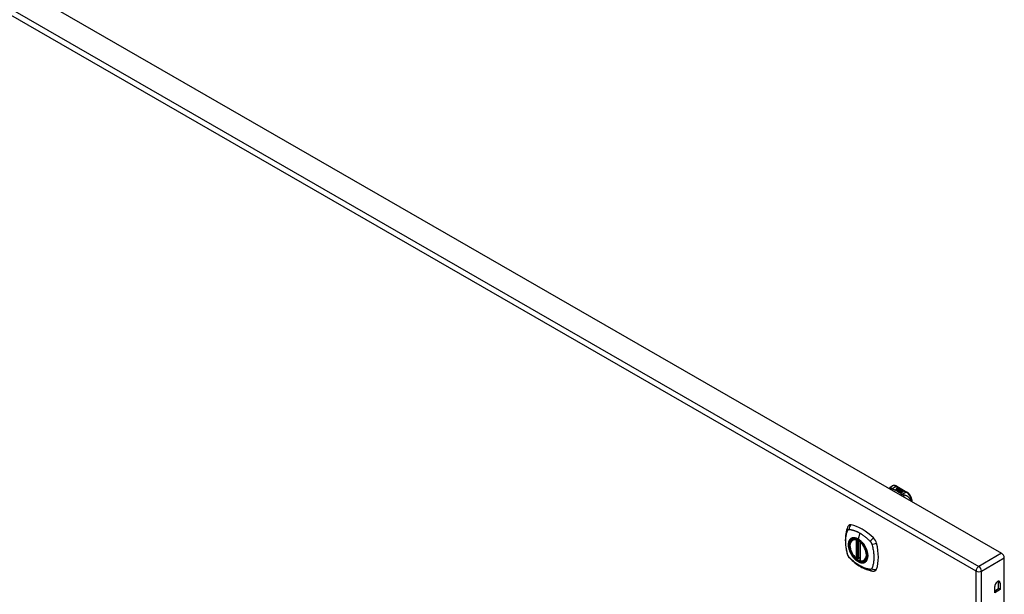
# Model space of a CAD drawing. Header units: inches. Extents: x 20 to 683, y 61 to 320.
# Tile 203 of 205: x 658 to 683, y 255 to 270. Entities that reach past the tile are written whole.
import ezdxf

# ---------------------------------------------------------------- set-up
doc = ezdxf.new("R2010")
doc.units = ezdxf.units.IN
doc.header["$MEASUREMENT"] = 0
doc.layers.add('Visible Edges(ANSI)', color=7, linetype='Continuous', lineweight=25)
doc.layers.add('Visible Tangent Edges(ANSI)', color=7, linetype='Continuous', lineweight=25)

msp = doc.modelspace()

# ---------------------------------------------------------------- linework, layer by layer
at = {"layer": 'Visible Edges(ANSI)'}
for p, q in [((632.486, 285.157), (683.118, 255.999)), ((680.246, 257.72), (680.286, 257.743)), ((680.377, 257.646), (680.415, 257.668)), ((680.391, 257.638), (680.377, 257.646)), ((680.415, 257.666), (680.379, 257.646)), ((680.43, 257.66), (680.391, 257.638)), ((680.393, 257.637), (680.432, 257.659)), ((680.407, 257.629), (680.393, 257.637)), ((680.432, 257.658), (680.395, 257.636)), ((680.404, 257.735), (680.668, 257.583)), ((680.405, 257.687), (680.424, 257.694)), ((680.424, 257.693), (680.405, 257.685)), ((680.45, 257.654), (680.407, 257.629)), ((680.408, 257.68), (680.408, 257.679)), ((680.409, 257.628), (680.456, 257.655)), ((680.441, 257.61), (680.409, 257.628)), ((680.431, 257.691), (680.411, 257.683)), ((680.454, 257.652), (680.411, 257.627)), ((680.415, 257.668), (680.415, 257.666)), ((680.417, 257.677), (680.417, 257.676)), ((680.417, 257.676), (680.417, 257.674)), ((680.424, 257.694), (680.431, 257.691)), ((680.424, 257.694), (680.424, 257.693)), ((680.429, 257.69), (680.424, 257.693)), ((680.424, 257.671), (680.424, 257.669)), ((680.427, 257.665), (680.424, 257.664)), ((680.424, 257.664), (680.43, 257.66)), ((680.424, 257.664), (680.424, 257.662)), ((680.428, 257.659), (680.424, 257.662)), ((680.462, 257.642), (680.424, 257.62)), ((680.424, 257.62), (680.464, 257.624)), ((680.424, 257.62), (680.424, 257.62)), ((680.464, 257.622), (680.426, 257.619)), ((680.446, 257.682), (680.427, 257.674)), ((680.427, 257.663), (680.432, 257.666)), ((680.432, 257.66), (680.427, 257.663)), ((680.428, 257.68), (680.44, 257.685)), ((680.44, 257.684), (680.428, 257.679)), ((680.428, 257.68), (680.428, 257.679)), ((680.432, 257.664), (680.428, 257.663)), ((680.432, 257.666), (680.43, 257.667)), ((680.462, 257.673), (680.432, 257.66)), ((680.432, 257.666), (680.432, 257.664)), ((680.432, 257.659), (680.442, 257.653)), ((680.432, 257.659), (680.432, 257.658)), ((680.442, 257.652), (680.432, 257.658)), ((680.435, 257.659), (680.459, 257.659)), ((680.443, 257.654), (680.435, 257.659)), ((680.459, 257.658), (680.438, 257.657)), ((680.44, 257.685), (680.446, 257.682)), ((680.44, 257.685), (680.44, 257.684)), ((680.445, 257.681), (680.44, 257.684)), ((680.46, 257.613), (680.441, 257.61)), ((680.442, 257.653), (680.45, 257.654)), ((680.442, 257.653), (680.442, 257.652)), ((680.447, 257.652), (680.442, 257.652)), ((680.458, 257.656), (680.443, 257.654)), ((680.444, 257.671), (680.456, 257.676)), ((680.456, 257.675), (680.444, 257.669)), ((680.456, 257.655), (680.451, 257.648)), ((680.451, 257.648), (680.462, 257.642)), ((680.451, 257.648), (680.451, 257.646)), ((680.46, 257.641), (680.451, 257.646)), ((680.454, 257.648), (680.458, 257.655)), ((680.458, 257.654), (680.454, 257.648)), ((680.461, 257.644), (680.454, 257.648)), ((680.456, 257.676), (680.462, 257.673)), ((680.456, 257.676), (680.456, 257.675)), ((680.461, 257.672), (680.456, 257.675)), ((680.456, 257.601), (680.46, 257.613)), ((680.46, 257.612), (680.456, 257.601)), ((680.519, 257.565), (680.456, 257.601)), ((680.458, 257.655), (680.458, 257.656)), ((680.458, 257.655), (680.458, 257.654)), ((680.459, 257.659), (680.466, 257.671)), ((680.466, 257.669), (680.459, 257.658)), ((680.459, 257.659), (680.459, 257.658)), ((680.46, 257.613), (680.46, 257.612)), ((680.467, 257.655), (680.461, 257.644)), ((680.464, 257.624), (680.469, 257.637)), ((680.469, 257.636), (680.464, 257.622)), ((680.464, 257.624), (680.464, 257.622)), ((680.466, 257.671), (680.473, 257.666)), ((680.466, 257.671), (680.466, 257.669)), ((680.472, 257.665), (680.466, 257.669)), ((680.492, 257.656), (680.467, 257.655)), ((680.473, 257.666), (680.468, 257.659)), ((680.468, 257.659), (680.469, 257.658)), ((680.468, 257.659), (680.468, 257.657)), ((680.469, 257.657), (680.468, 257.657)), ((680.469, 257.658), (680.484, 257.66)), ((680.484, 257.658), (680.469, 257.657)), ((680.469, 257.658), (680.469, 257.657)), ((680.469, 257.637), (680.469, 257.636)), ((680.481, 257.617), (680.473, 257.592)), ((680.473, 257.592), (680.487, 257.6)), ((680.473, 257.592), (680.473, 257.592)), ((680.487, 257.599), (680.474, 257.591)), ((680.477, 257.64), (680.477, 257.639)), ((680.48, 257.649), (680.48, 257.648)), ((680.48, 257.649), (680.497, 257.639)), ((680.497, 257.638), (680.48, 257.648)), ((680.493, 257.637), (680.481, 257.644)), ((680.503, 257.619), (680.481, 257.617)), ((680.484, 257.66), (680.492, 257.656)), ((680.484, 257.66), (680.484, 257.658)), ((680.489, 257.655), (680.484, 257.658)), ((680.487, 257.631), (680.485, 257.626)), ((680.485, 257.626), (680.52, 257.63)), ((680.518, 257.628), (680.485, 257.625)), ((680.485, 257.626), (680.485, 257.625)), ((680.487, 257.6), (680.534, 257.574)), ((680.487, 257.6), (680.487, 257.599)), ((680.533, 257.573), (680.487, 257.599)), ((680.489, 257.651), (680.493, 257.653)), ((680.489, 257.602), (680.505, 257.61)), ((680.536, 257.575), (680.489, 257.602)), ((680.493, 257.652), (680.491, 257.65)), ((680.505, 257.609), (680.491, 257.601)), ((680.493, 257.653), (680.493, 257.652)), ((680.493, 257.637), (680.493, 257.636)), ((680.497, 257.639), (680.497, 257.638)), ((680.499, 257.616), (680.503, 257.619)), ((680.52, 257.619), (680.499, 257.616)), ((680.501, 257.643), (680.501, 257.641)), ((680.503, 257.617), (680.502, 257.616)), ((680.503, 257.619), (680.503, 257.617)), ((680.505, 257.61), (680.551, 257.584)), ((680.505, 257.61), (680.505, 257.609)), ((680.55, 257.583), (680.505, 257.609)), ((680.507, 257.612), (680.52, 257.619)), ((680.553, 257.585), (680.507, 257.612)), ((680.52, 257.618), (680.508, 257.611)), ((680.52, 257.63), (680.514, 257.625)), ((680.514, 257.625), (680.557, 257.626)), ((680.514, 257.625), (680.514, 257.624)), ((680.547, 257.624), (680.514, 257.624)), ((680.534, 257.574), (680.519, 257.565)), ((680.52, 257.619), (680.52, 257.618)), ((680.557, 257.626), (680.523, 257.62)), ((680.523, 257.62), (680.568, 257.593)), ((680.523, 257.62), (680.523, 257.618)), ((680.567, 257.593), (680.523, 257.618)), ((680.551, 257.584), (680.536, 257.575)), ((680.568, 257.593), (680.553, 257.585)), ((680.799, 257.335), (680.799, 257.356)), ((679.258, 256.354), (679.268, 256.36)), ((679.452, 256.293), (679.452, 255.814)), ((679.383, 255.87), (679.369, 255.862)), ((679.398, 255.867), (679.396, 255.869)), ((679.452, 255.89), (679.411, 255.867)), ((679.57, 255.811), (679.58, 255.817)), ((683.188, 225.954), (683.188, 255.878)), ((683.035, 255.086), (683.035, 255.253)), ((683.083, 255.225), (683.083, 255.059)), ((682.94, 254.976), (682.94, 255.142)), ((682.94, 255.031), (683.035, 255.086)), ((683.083, 255.059), (682.94, 254.976)), ((683.083, 255.059), (683.035, 255.086))]:
    msp.add_line(p, q, dxfattribs=at)
at = {"layer": 'Visible Edges(ANSI)', "flags": 128}
for points in [[(680.404, 257.735), (680.39, 257.743), (680.375, 257.749), (680.361, 257.753), (680.345, 257.755), (680.33, 257.756), (680.315, 257.754), (680.3, 257.75), (680.286, 257.743)], [(680.204, 257.677), (680.212, 257.69), (680.222, 257.701), (680.233, 257.712), (680.246, 257.72)], [(680.799, 257.356), (680.799, 257.372), (680.797, 257.389), (680.794, 257.405), (680.789, 257.422), (680.784, 257.438), (680.777, 257.454), (680.77, 257.47), (680.761, 257.486), (680.752, 257.501), (680.742, 257.515), (680.731, 257.529), (680.72, 257.542), (680.708, 257.554), (680.695, 257.565), (680.682, 257.575), (680.668, 257.583)], [(679.124, 256.663), (679.116, 256.642), (679.109, 256.622), (679.104, 256.603), (679.099, 256.585), (679.095, 256.566), (679.091, 256.546), (679.084, 256.506), (679.078, 256.466), (679.074, 256.424), (679.072, 256.382), (679.071, 256.339), (679.072, 256.295), (679.074, 256.251), (679.078, 256.207), (679.083, 256.162), (679.09, 256.116), (679.098, 256.071), (679.108, 256.025), (679.114, 256.002), (679.117, 255.99), (679.12, 255.976)], [(679.162, 256.719), (679.149, 256.706), (679.138, 256.691), (679.13, 256.677), (679.124, 256.663)], [(679.356, 255.863), (679.342, 255.876), (679.328, 255.889), (679.315, 255.903), (679.302, 255.918), (679.29, 255.934), (679.278, 255.95), (679.266, 255.967), (679.256, 255.985), (679.246, 256.002), (679.236, 256.021), (679.228, 256.039), (679.22, 256.057), (679.213, 256.076), (679.207, 256.095), (679.201, 256.113), (679.197, 256.132), (679.194, 256.15), (679.191, 256.168), (679.19, 256.186), (679.189, 256.203), (679.189, 256.22), (679.191, 256.236), (679.193, 256.252), (679.196, 256.267), (679.201, 256.281), (679.206, 256.294), (679.212, 256.307), (679.219, 256.318), (679.228, 256.329), (679.237, 256.338), (679.247, 256.347), (679.258, 256.354)], [(679.512, 256.272), (679.53, 256.25), (679.547, 256.227), (679.564, 256.203), (679.579, 256.178), (679.593, 256.152), (679.606, 256.126), (679.617, 256.099), (679.627, 256.072)], [(679.12, 255.976), (679.125, 255.963), (679.13, 255.95), (679.136, 255.937), (679.142, 255.925), (679.15, 255.913), (679.158, 255.902), (679.166, 255.891), (679.176, 255.88)], [(679.176, 255.88), (679.186, 255.87), (679.195, 255.861), (679.213, 255.844), (679.247, 255.814), (679.282, 255.784), (679.318, 255.755), (679.354, 255.728), (679.391, 255.703), (679.428, 255.679), (679.465, 255.656), (679.503, 255.636), (679.54, 255.617), (679.578, 255.599), (679.616, 255.584), (679.655, 255.57), (679.693, 255.559), (679.731, 255.549), (679.75, 255.545), (679.76, 255.543), (679.772, 255.541)], [(679.396, 255.869), (679.394, 255.871), (679.39, 255.871), (679.386, 255.871), (679.383, 255.87)], [(679.57, 255.811), (679.558, 255.805), (679.545, 255.801), (679.532, 255.798), (679.519, 255.796), (679.505, 255.796), (679.49, 255.797), (679.475, 255.799), (679.461, 255.803)], [(679.772, 255.541), (679.787, 255.539), (679.803, 255.539), (679.821, 255.541), (679.839, 255.546)]]:
    msp.add_lwpolyline(points, dxfattribs=at)
at = {"layer": 'Visible Edges(ANSI)'}
for centre, start, end in [((679.464, 256.293), 137.2248, 180), ((679.363, 255.872), 229.4263, 299.936), ((679.405, 255.877), 232.2158, 299.936), ((679.464, 255.814), 180, 253.542)]:
    msp.add_arc(centre, 0.0118, start, end, dxfattribs=at)
for centre, major_axis, ratio, start_param, end_param in [((680.405, 257.681), (-0.007, 0), 0.575862, 5.820233, 7.062977), ((680.405, 257.679), (-0.007, 0), 0.575862, 5.820233, 6.078955), ((680.416, 257.678), (0.0192, 0), 0.575862, 2.164208, 2.67864), ((680.416, 257.676), (-0.0192, 0), 0.575862, 5.305801, 5.820233), ((680.412, 257.685), (-0.0164, 0), 0.575862, 0.779792, 1.90155), ((680.412, 257.68), (-0.004, 0), 0.575862, 5.90879, 7.175095), ((680.412, 257.679), (-0.004, 0), 0.575862, 0, 0.89191), ((680.416, 257.679), (-0.0082, 0), 0.575862, 5.323118, 5.90879), ((680.415, 257.682), (0.0084, 0), 0.575862, 4.033503, 4.932446), ((680.415, 257.681), (-0.0084, 0), 0.575862, 0.89191, 1.767313), ((680.42, 257.672), (-0.00676, 0), 0.575862, 5.794367, 7.059467), ((680.431, 257.669), (0.0192, 0), 0.575862, 2.419321, 2.652775), ((680.431, 257.667), (-0.0192, 0), 0.575862, 5.560914, 5.794367), ((680.42, 257.67), (-0.00676, 0), 0.575862, 5.794367, 6.071487), ((680.427, 257.676), (-0.016, 0), 0.575862, 0.776281, 1.787416), ((680.426, 257.674), (0.016, 0), 0.575862, 3.905964, 4.740051), ((680.426, 257.673), (-0.016, 0), 0.575862, 0.764371, 1.402544), ((680.41, 257.695), (0.031, 0), 0.575862, 4.949028, 5.337665), ((680.41, 257.693), (-0.031, 0), 0.575862, 1.80809, 2.196072), ((680.432, 257.67), (-0.0082, 0), 0.575862, 5.323254, 5.908937), ((680.428, 257.671), (-0.004, 0), 0.575862, 5.908937, 7.173827), ((680.428, 257.669), (-0.004, 0), 0.575862, 0, 0.890642), ((680.431, 257.673), (0.0084, 0), 0.575862, 4.032234, 4.932287), ((680.431, 257.671), (-0.0084, 0), 0.575862, 0.890642, 1.484281), ((680.431, 257.671), (-0.0084, 0), 0.575862, 1.514337, 1.790695), ((680.426, 257.686), (0.031, 0), 0.575862, 4.932287, 5.323254), ((680.426, 257.684), (-0.031, 0), 0.575862, 1.790695, 2.181662), ((680.479, 257.641), (-0.0101, 0), 0.575862, 5.913952, 6.982716), ((680.487, 257.639), (-0.0188, 0), 0.575862, 5.081623, 5.913952), ((680.487, 257.638), (-0.0188, 0), 0.575862, 5.081623, 5.913952), ((680.479, 257.639), (-0.0101, 0), 0.575862, 5.913952, 6.142632), ((680.487, 257.644), (0.022, 0), 0.575862, 3.701478, 4.680599), ((680.487, 257.642), (-0.022, 0), 0.575862, 0.559885, 1.507168), ((680.487, 257.644), (-0.0199, 0), 0.575862, 0.617996, 1.556283), ((680.483, 257.64), (-0.00637, 0), 0.575862, 4.999578, 6.390788), ((680.484, 257.641), (-0.0073, 0), 0.575862, 0.107602, 1.123637), ((680.483, 257.639), (-0.00637, 0), 0.575862, 0, 0.107602), ((680.484, 257.639), (-0.0073, 0), 0.575862, 0.107602, 1.123637), ((680.486, 257.643), (0.0112, 0), 0.575862, 4.26523, 5.375571), ((680.486, 257.641), (0.0112, 0), 0.575862, 4.26523, 5.375571), ((680.488, 257.648), (-0.0265, 0), 0.575862, 1.556283, 2.296236), ((680.481, 257.64), (0.0205, 0), 0.575862, 0.343453, 1.17916), ((680.474, 257.633), (0.0405, 0), 0.575862, 0.638101, 1.087938), ((680.474, 257.631), (-0.0405, 0), 0.575862, 3.779694, 4.229531), ((680.494, 257.643), (0.0064, 0), 0.575862, 5.210263, 6.626638), ((680.494, 257.641), (0.0064, 0), 0.575862, 5.210263, 6.283185), ((680.496, 257.642), (0.0132, 0), 0.575862, 5.437829, 6.921287), ((680.496, 257.64), (0.0132, 0), 0.575862, 0.108138, 0.638101), ((679.261, 256.573), (-0.088, 0.154), 0.578093, 5.827357, 6.408431), ((679.511, 255.576), (-0.639, 1.109), 0.578093, 5.172085, 5.827357), ((679.407, 256.079), (0.157, -0.273), 0.578093, 2.362013, 7.062765), ((679.762, 256.284), (0.088, -0.154), 0.578093, 1.114968, 2.030492), ((679.024, 256.419), (-0.639, 1.109), 0.578093, 3.601288, 4.256561), ((683.118, 255.919), (-0.0494, 0.0858), 0.578093, 3.928925, 5.499721), ((679.762, 255.704), (0.088, -0.154), 0.578093, 6.157956, 6.742881), ((683.011, 255.184), (0.0507, 0.088), 0.578093, 5.495853, 8.637446), ((682.963, 255.211), (0.0507, 0.088), 0.578093, 5.495853, 5.790705)]:
    msp.add_ellipse(centre, major_axis=major_axis, ratio=ratio, start_param=start_param, end_param=end_param, dxfattribs=at)
msp.add_ellipse((679.403, 256.077), major_axis=(-0.16, 0.277), ratio=0.578093, dxfattribs=at)
at = {"layer": 'Visible Tangent Edges(ANSI)'}
for p, q in [((631.895, 284.817), (682.528, 255.659)), ((682.458, 255.538), (631.825, 284.695)), ((680.277, 257.672), (680.384, 257.734)), ((680.384, 257.734), (680.649, 257.581)), ((680.399, 257.683), (680.399, 257.681)), ((680.405, 257.687), (680.405, 257.685)), ((680.41, 257.678), (680.41, 257.677)), ((680.414, 257.674), (680.414, 257.672)), ((680.426, 257.669), (680.426, 257.668)), ((680.433, 257.668), (680.433, 257.667)), ((680.444, 257.671), (680.444, 257.669)), ((680.469, 257.643), (680.469, 257.642)), ((680.477, 257.64), (680.477, 257.638)), ((680.481, 257.637), (680.481, 257.635)), ((680.507, 257.647), (680.507, 257.645)), ((680.649, 257.581), (680.541, 257.519)), ((679.446, 256.524), (679.402, 256.368)), ((679.355, 256.346), (679.355, 255.867)), ((679.372, 256.346), (679.379, 256.35)), ((679.372, 255.867), (679.372, 256.346)), ((679.383, 256.348), (679.383, 255.874)), ((679.398, 255.875), (679.398, 256.341)), ((679.414, 255.872), (679.414, 256.332)), ((679.456, 255.81), (679.456, 256.288)), ((683.118, 255.999), (682.528, 255.659)), ((679.383, 255.874), (679.372, 255.867)), ((679.452, 255.894), (679.414, 255.872)), ((682.598, 255.538), (683.188, 255.878)), ((682.458, 225.518), (682.458, 255.538)), ((682.598, 225.518), (682.598, 255.538)), ((683.083, 255.225), (683.035, 255.253))]:
    msp.add_line(p, q, dxfattribs=at)
at = {"layer": 'Visible Tangent Edges(ANSI)', "flags": 128}
for points in [[(680.262, 257.69), (680.26, 257.69), (680.258, 257.69), (680.255, 257.69), (680.253, 257.689), (680.251, 257.689), (680.249, 257.689), (680.247, 257.688), (680.245, 257.688), (680.243, 257.687), (680.241, 257.687), (680.238, 257.686), (680.236, 257.685), (680.234, 257.685), (680.232, 257.684), (680.23, 257.683), (680.228, 257.682), (680.226, 257.681), (680.224, 257.68), (680.222, 257.679), (680.221, 257.677), (680.219, 257.676), (680.217, 257.675), (680.215, 257.674), (680.214, 257.672)], [(680.262, 257.69), (680.261, 257.692), (680.261, 257.695), (680.261, 257.697), (680.26, 257.699), (680.26, 257.701), (680.26, 257.703), (680.259, 257.705), (680.259, 257.707), (680.259, 257.709), (680.258, 257.711), (680.258, 257.712), (680.257, 257.714), (680.257, 257.715), (680.256, 257.717), (680.255, 257.718), (680.254, 257.719), (680.254, 257.72), (680.253, 257.72), (680.252, 257.721), (680.251, 257.721), (680.25, 257.721), (680.248, 257.721), (680.247, 257.721), (680.246, 257.72)], [(680.277, 257.672), (680.275, 257.671), (680.274, 257.671), (680.273, 257.67), (680.271, 257.67), (680.27, 257.669), (680.269, 257.669), (680.268, 257.668), (680.266, 257.667), (680.265, 257.667), (680.264, 257.666), (680.262, 257.665), (680.261, 257.665), (680.26, 257.664), (680.258, 257.663), (680.257, 257.662), (680.256, 257.661), (680.255, 257.661), (680.253, 257.66), (680.252, 257.659), (680.251, 257.658), (680.249, 257.657), (680.248, 257.656), (680.247, 257.655), (680.246, 257.654)], [(680.277, 257.672), (680.275, 257.673), (680.274, 257.673), (680.273, 257.674), (680.272, 257.675), (680.271, 257.676), (680.27, 257.677), (680.269, 257.678), (680.269, 257.679), (680.268, 257.68), (680.267, 257.68), (680.266, 257.681), (680.265, 257.682), (680.265, 257.683), (680.264, 257.684), (680.264, 257.684), (680.264, 257.685), (680.263, 257.686), (680.263, 257.686), (680.263, 257.687), (680.262, 257.687), (680.262, 257.688), (680.262, 257.689), (680.262, 257.689), (680.262, 257.69)], [(680.287, 257.665), (680.286, 257.664), (680.285, 257.664), (680.284, 257.663), (680.284, 257.662), (680.283, 257.661), (680.282, 257.661), (680.281, 257.66), (680.28, 257.659), (680.279, 257.658), (680.279, 257.657), (680.278, 257.656), (680.277, 257.655), (680.276, 257.654), (680.275, 257.653), (680.274, 257.652), (680.274, 257.651), (680.273, 257.65), (680.272, 257.649), (680.271, 257.648), (680.27, 257.646), (680.269, 257.645), (680.269, 257.644), (680.268, 257.643), (680.267, 257.641)], [(680.287, 257.665), (680.286, 257.665), (680.286, 257.666), (680.285, 257.666), (680.285, 257.666), (680.284, 257.666), (680.284, 257.666), (680.284, 257.667), (680.283, 257.667), (680.283, 257.667), (680.282, 257.667), (680.282, 257.668), (680.281, 257.668), (680.281, 257.668), (680.28, 257.668), (680.28, 257.669), (680.28, 257.669), (680.279, 257.669), (680.279, 257.67), (680.278, 257.67), (680.278, 257.67), (680.278, 257.671), (680.277, 257.671), (680.277, 257.671), (680.277, 257.672)], [(680.53, 257.525), (680.522, 257.532), (680.514, 257.539), (680.505, 257.546), (680.497, 257.553), (680.488, 257.559), (680.479, 257.566), (680.47, 257.572), (680.461, 257.578), (680.451, 257.585), (680.441, 257.591), (680.431, 257.597), (680.421, 257.603), (680.411, 257.608), (680.4, 257.614), (680.39, 257.62), (680.379, 257.625), (680.368, 257.631), (680.357, 257.636), (680.346, 257.641), (680.334, 257.646), (680.323, 257.651), (680.311, 257.656), (680.299, 257.66), (680.287, 257.665)], [(680.53, 257.525), (680.529, 257.525), (680.527, 257.524), (680.526, 257.524), (680.525, 257.523), (680.524, 257.523), (680.523, 257.522), (680.521, 257.521), (680.52, 257.521), (680.519, 257.52), (680.518, 257.519), (680.516, 257.519), (680.515, 257.518), (680.514, 257.517), (680.513, 257.516), (680.512, 257.515), (680.51, 257.515), (680.509, 257.514), (680.508, 257.513), (680.507, 257.512), (680.505, 257.511), (680.504, 257.51), (680.503, 257.509), (680.502, 257.508), (680.5, 257.507)], [(680.541, 257.519), (680.54, 257.519), (680.54, 257.518), (680.539, 257.517), (680.538, 257.516), (680.537, 257.515), (680.536, 257.515), (680.536, 257.514), (680.535, 257.513), (680.534, 257.512), (680.533, 257.511), (680.533, 257.51), (680.532, 257.509), (680.531, 257.508), (680.53, 257.507), (680.529, 257.505), (680.529, 257.504), (680.528, 257.503), (680.527, 257.502), (680.526, 257.501), (680.525, 257.5), (680.524, 257.498), (680.524, 257.497), (680.523, 257.496), (680.522, 257.494)], [(680.541, 257.519), (680.54, 257.52), (680.54, 257.52), (680.539, 257.52), (680.539, 257.52), (680.538, 257.52), (680.538, 257.521), (680.537, 257.521), (680.537, 257.521), (680.536, 257.521), (680.536, 257.522), (680.535, 257.522), (680.535, 257.522), (680.534, 257.522), (680.534, 257.523), (680.533, 257.523), (680.533, 257.523), (680.532, 257.523), (680.532, 257.524), (680.532, 257.524), (680.531, 257.524), (680.531, 257.524), (680.53, 257.525), (680.53, 257.525), (680.53, 257.525)], [(680.578, 257.508), (680.576, 257.508), (680.575, 257.508), (680.574, 257.509), (680.572, 257.509), (680.571, 257.509), (680.57, 257.51), (680.568, 257.51), (680.567, 257.51), (680.565, 257.511), (680.564, 257.511), (680.562, 257.511), (680.561, 257.512), (680.559, 257.513), (680.557, 257.513), (680.556, 257.514), (680.554, 257.514), (680.552, 257.515), (680.551, 257.515), (680.549, 257.516), (680.547, 257.517), (680.546, 257.517), (680.544, 257.518), (680.543, 257.519), (680.541, 257.519)], [(680.763, 257.355), (680.76, 257.37), (680.756, 257.383), (680.751, 257.397), (680.745, 257.409), (680.738, 257.42), (680.73, 257.43), (680.722, 257.44), (680.714, 257.448), (680.705, 257.456), (680.697, 257.463), (680.688, 257.469), (680.68, 257.474), (680.671, 257.479), (680.663, 257.484), (680.654, 257.487), (680.646, 257.491), (680.637, 257.494), (680.629, 257.497), (680.62, 257.499), (680.612, 257.501), (680.603, 257.503), (680.595, 257.505), (680.586, 257.507), (680.578, 257.508)], [(680.578, 257.508), (680.578, 257.506), (680.579, 257.505), (680.579, 257.503), (680.579, 257.502), (680.58, 257.5), (680.58, 257.498), (680.58, 257.496), (680.581, 257.495), (680.581, 257.493), (680.581, 257.491), (680.581, 257.489), (680.582, 257.487), (680.582, 257.485), (680.582, 257.482), (680.582, 257.48), (680.582, 257.478), (680.582, 257.476), (680.582, 257.474), (680.582, 257.471), (680.583, 257.469), (680.583, 257.467), (680.583, 257.464), (680.582, 257.462), (680.582, 257.46)], [(679.134, 255.962), (679.124, 255.995), (679.117, 256.025), (679.11, 256.054), (679.104, 256.084), (679.099, 256.113), (679.094, 256.142), (679.09, 256.171), (679.087, 256.2), (679.084, 256.228), (679.082, 256.256), (679.081, 256.284), (679.081, 256.311), (679.081, 256.338), (679.082, 256.364), (679.084, 256.39), (679.087, 256.415), (679.09, 256.44), (679.094, 256.464), (679.099, 256.488), (679.104, 256.511), (679.11, 256.533), (679.117, 256.555), (679.124, 256.576), (679.134, 256.597)], [(679.134, 256.597), (679.134, 256.598), (679.135, 256.599), (679.135, 256.6), (679.136, 256.601), (679.136, 256.602), (679.137, 256.602), (679.137, 256.603), (679.138, 256.604), (679.139, 256.605), (679.139, 256.605), (679.14, 256.606), (679.14, 256.607), (679.141, 256.607), (679.142, 256.608), (679.142, 256.609), (679.143, 256.609), (679.144, 256.61), (679.145, 256.61), (679.145, 256.611), (679.146, 256.612), (679.147, 256.612), (679.147, 256.613), (679.148, 256.613), (679.149, 256.614)], [(679.149, 256.614), (679.15, 256.614), (679.151, 256.614), (679.151, 256.615), (679.152, 256.615), (679.153, 256.615), (679.154, 256.616), (679.155, 256.616), (679.155, 256.616), (679.156, 256.617), (679.157, 256.617), (679.158, 256.617), (679.159, 256.617), (679.16, 256.618), (679.161, 256.618), (679.162, 256.618), (679.163, 256.618), (679.163, 256.618), (679.164, 256.618), (679.165, 256.618), (679.166, 256.618), (679.167, 256.618), (679.168, 256.618), (679.169, 256.618), (679.17, 256.618)], [(679.17, 256.618), (679.183, 256.618), (679.194, 256.616), (679.205, 256.614), (679.216, 256.612), (679.227, 256.61), (679.238, 256.607), (679.25, 256.605), (679.261, 256.602), (679.272, 256.598), (679.284, 256.595), (679.295, 256.591), (679.307, 256.588), (679.318, 256.583), (679.33, 256.579), (679.341, 256.575), (679.353, 256.57), (679.364, 256.565), (679.376, 256.56), (679.388, 256.554), (679.399, 256.549), (679.411, 256.543), (679.423, 256.537), (679.434, 256.53), (679.446, 256.524)], [(679.446, 256.524), (679.458, 256.517), (679.469, 256.51), (679.481, 256.502), (679.493, 256.495), (679.504, 256.487), (679.516, 256.479), (679.527, 256.471), (679.539, 256.463), (679.55, 256.454), (679.562, 256.445), (679.573, 256.436), (679.585, 256.427), (679.596, 256.418), (679.607, 256.409), (679.619, 256.399), (679.63, 256.389), (679.641, 256.379), (679.652, 256.369), (679.663, 256.359), (679.674, 256.348), (679.685, 256.338), (679.696, 256.327), (679.707, 256.316), (679.72, 256.302)], [(679.208, 256.374), (679.199, 256.366), (679.191, 256.357), (679.183, 256.347), (679.176, 256.336), (679.17, 256.324), (679.165, 256.311), (679.16, 256.298), (679.156, 256.284), (679.154, 256.269), (679.151, 256.254), (679.15, 256.238), (679.15, 256.221), (679.15, 256.204), (679.151, 256.187), (679.154, 256.169), (679.156, 256.15), (679.16, 256.132), (679.165, 256.113), (679.17, 256.095), (679.176, 256.076), (679.183, 256.057), (679.191, 256.038), (679.199, 256.02), (679.208, 256.002)], [(679.627, 256.072), (679.645, 256.003), (679.652, 255.938), (679.647, 255.879), (679.631, 255.829), (679.604, 255.791), (679.568, 255.766), (679.525, 255.755), (679.476, 255.759), (679.423, 255.777), (679.37, 255.81), (679.318, 255.854), (679.27, 255.909), (679.228, 255.971), (679.194, 256.038), (679.17, 256.107), (679.156, 256.175), (679.154, 256.238), (679.163, 256.294), (679.183, 256.339), (679.214, 256.373), (679.253, 256.393), (679.299, 256.398), (679.349, 256.388), (679.403, 256.364)], [(679.241, 256.393), (679.239, 256.392), (679.238, 256.392), (679.236, 256.391), (679.235, 256.39), (679.233, 256.39), (679.232, 256.389), (679.231, 256.388), (679.229, 256.388), (679.228, 256.387), (679.226, 256.386), (679.225, 256.385), (679.223, 256.385), (679.222, 256.384), (679.221, 256.383), (679.219, 256.382), (679.218, 256.381), (679.217, 256.38), (679.215, 256.379), (679.214, 256.379), (679.213, 256.378), (679.211, 256.377), (679.21, 256.376), (679.209, 256.375), (679.208, 256.374)], [(679.402, 256.368), (679.395, 256.372), (679.388, 256.376), (679.38, 256.379), (679.373, 256.382), (679.366, 256.385), (679.359, 256.388), (679.351, 256.391), (679.344, 256.393), (679.337, 256.395), (679.33, 256.397), (679.323, 256.398), (679.316, 256.4), (679.31, 256.4), (679.303, 256.401), (679.296, 256.402), (679.29, 256.402), (679.283, 256.402), (679.277, 256.401), (679.27, 256.4), (679.264, 256.399), (679.258, 256.398), (679.252, 256.397), (679.247, 256.395), (679.241, 256.393)], [(679.563, 256.208), (679.557, 256.216), (679.551, 256.225), (679.545, 256.233), (679.539, 256.241), (679.533, 256.249), (679.527, 256.257), (679.521, 256.265), (679.514, 256.272), (679.508, 256.28), (679.501, 256.287), (679.494, 256.294), (679.488, 256.301), (679.481, 256.308), (679.474, 256.314), (679.467, 256.321), (679.46, 256.327), (679.453, 256.333), (679.445, 256.338), (679.438, 256.344), (679.431, 256.349), (679.424, 256.354), (679.417, 256.359), (679.409, 256.363), (679.402, 256.368)], [(679.403, 256.364), (679.407, 256.361), (679.412, 256.358), (679.417, 256.356), (679.421, 256.352), (679.426, 256.349), (679.431, 256.346), (679.435, 256.343), (679.44, 256.339), (679.445, 256.336), (679.449, 256.332), (679.454, 256.328), (679.459, 256.324), (679.463, 256.321), (679.468, 256.317), (679.472, 256.313), (679.477, 256.308), (679.481, 256.304), (679.486, 256.3), (679.49, 256.295), (679.494, 256.291), (679.499, 256.286), (679.503, 256.282), (679.507, 256.277), (679.512, 256.272)], [(679.72, 256.302), (679.722, 256.3), (679.724, 256.298), (679.726, 256.295), (679.727, 256.293), (679.729, 256.29), (679.731, 256.288), (679.733, 256.285), (679.735, 256.283), (679.736, 256.28), (679.738, 256.278), (679.74, 256.275), (679.741, 256.273), (679.743, 256.27), (679.744, 256.267), (679.746, 256.264), (679.747, 256.262), (679.748, 256.259), (679.75, 256.256), (679.751, 256.253), (679.752, 256.25), (679.753, 256.248), (679.754, 256.245), (679.755, 256.242), (679.756, 256.239)], [(679.756, 256.239), (679.766, 256.206), (679.773, 256.177), (679.78, 256.147), (679.787, 256.118), (679.792, 256.088), (679.797, 256.059), (679.801, 256.03), (679.805, 256.002), (679.808, 255.973), (679.81, 255.946), (679.811, 255.918), (679.811, 255.891), (679.811, 255.864), (679.81, 255.838), (679.808, 255.812), (679.805, 255.786), (679.801, 255.762), (679.797, 255.738), (679.792, 255.714), (679.787, 255.691), (679.78, 255.669), (679.773, 255.647), (679.766, 255.626), (679.756, 255.604)], [(679.208, 256.002), (679.209, 255.999), (679.21, 255.997), (679.211, 255.994), (679.213, 255.992), (679.214, 255.989), (679.215, 255.987), (679.217, 255.984), (679.218, 255.982), (679.219, 255.98), (679.221, 255.977), (679.222, 255.975), (679.223, 255.972), (679.225, 255.97), (679.226, 255.967), (679.228, 255.965), (679.229, 255.963), (679.231, 255.96), (679.232, 255.958), (679.233, 255.956), (679.235, 255.953), (679.236, 255.951), (679.238, 255.949), (679.239, 255.946), (679.241, 255.944)], [(679.596, 256.15), (679.595, 256.152), (679.593, 256.155), (679.592, 256.157), (679.591, 256.16), (679.59, 256.162), (679.588, 256.165), (679.587, 256.167), (679.586, 256.17), (679.584, 256.172), (679.583, 256.174), (679.582, 256.177), (679.58, 256.179), (679.579, 256.182), (679.577, 256.184), (679.576, 256.186), (679.575, 256.189), (679.573, 256.191), (679.572, 256.194), (679.57, 256.196), (679.569, 256.198), (679.567, 256.201), (679.566, 256.203), (679.564, 256.205), (679.563, 256.208)], [(679.596, 255.778), (679.605, 255.786), (679.613, 255.795), (679.621, 255.805), (679.628, 255.816), (679.634, 255.828), (679.639, 255.84), (679.644, 255.854), (679.648, 255.868), (679.651, 255.882), (679.653, 255.898), (679.654, 255.914), (679.654, 255.931), (679.654, 255.948), (679.653, 255.965), (679.651, 255.983), (679.648, 256.001), (679.644, 256.02), (679.639, 256.038), (679.634, 256.057), (679.628, 256.076), (679.621, 256.095), (679.613, 256.113), (679.605, 256.132), (679.596, 256.15)], [(679.17, 255.899), (679.168, 255.901), (679.166, 255.904), (679.164, 255.906), (679.163, 255.908), (679.161, 255.911), (679.159, 255.913), (679.157, 255.916), (679.155, 255.918), (679.154, 255.921), (679.152, 255.924), (679.151, 255.926), (679.149, 255.929), (679.147, 255.931), (679.146, 255.934), (679.145, 255.937), (679.143, 255.94), (679.142, 255.942), (679.141, 255.945), (679.139, 255.948), (679.138, 255.951), (679.137, 255.954), (679.136, 255.956), (679.135, 255.959), (679.134, 255.962)], [(679.72, 255.583), (679.696, 255.585), (679.674, 255.589), (679.652, 255.594), (679.63, 255.6), (679.607, 255.607), (679.585, 255.614), (679.562, 255.623), (679.539, 255.632), (679.516, 255.642), (679.493, 255.654), (679.469, 255.666), (679.446, 255.679), (679.423, 255.693), (679.399, 255.707), (679.376, 255.723), (679.353, 255.739), (679.33, 255.756), (679.307, 255.774), (679.284, 255.793), (679.261, 255.812), (679.238, 255.832), (679.216, 255.853), (679.194, 255.874), (679.17, 255.899)], [(679.241, 255.944), (679.252, 255.927), (679.264, 255.911), (679.277, 255.895), (679.29, 255.879), (679.303, 255.865), (679.316, 255.851), (679.33, 255.837), (679.344, 255.825), (679.359, 255.813), (679.373, 255.803), (679.388, 255.793), (679.402, 255.784), (679.417, 255.776), (679.431, 255.769), (679.446, 255.763), (679.46, 255.759), (679.474, 255.755), (679.488, 255.752), (679.501, 255.751), (679.514, 255.75), (679.527, 255.751), (679.54, 255.752), (679.551, 255.755), (679.563, 255.759)], [(679.383, 255.874), (679.383, 255.874), (679.383, 255.874), (679.383, 255.874), (679.383, 255.874), (679.383, 255.874), (679.383, 255.874), (679.383, 255.873), (679.383, 255.873), (679.383, 255.873), (679.383, 255.873), (679.383, 255.873), (679.383, 255.873), (679.383, 255.873), (679.383, 255.873), (679.383, 255.873), (679.383, 255.873), (679.383, 255.873), (679.383, 255.873), (679.383, 255.873), (679.383, 255.873), (679.383, 255.873), (679.383, 255.872), (679.383, 255.872), (679.383, 255.872)], [(679.383, 255.872), (679.383, 255.872), (679.383, 255.872), (679.383, 255.872), (679.383, 255.872), (679.383, 255.871), (679.383, 255.871), (679.383, 255.871), (679.383, 255.871), (679.383, 255.871), (679.383, 255.871), (679.383, 255.871), (679.383, 255.87), (679.383, 255.87), (679.383, 255.87), (679.383, 255.87), (679.383, 255.87), (679.383, 255.87), (679.383, 255.87), (679.383, 255.87), (679.383, 255.87), (679.383, 255.87), (679.383, 255.87), (679.383, 255.87), (679.383, 255.87)], [(679.383, 255.87), (679.383, 255.87), (679.383, 255.87), (679.383, 255.87), (679.383, 255.87), (679.383, 255.87), (679.383, 255.87), (679.383, 255.87), (679.383, 255.87), (679.383, 255.87), (679.383, 255.87), (679.383, 255.87), (679.383, 255.87), (679.383, 255.87), (679.383, 255.87), (679.383, 255.87), (679.383, 255.87), (679.383, 255.87), (679.383, 255.87), (679.383, 255.87), (679.383, 255.87), (679.383, 255.87), (679.383, 255.87), (679.383, 255.87), (679.383, 255.87)], [(679.396, 255.869), (679.396, 255.869), (679.396, 255.869), (679.396, 255.869), (679.396, 255.869), (679.396, 255.869), (679.396, 255.869), (679.396, 255.869), (679.397, 255.869), (679.397, 255.869), (679.397, 255.869), (679.397, 255.869), (679.397, 255.869), (679.397, 255.869), (679.397, 255.869), (679.397, 255.869), (679.397, 255.869), (679.397, 255.868), (679.397, 255.868), (679.397, 255.868), (679.397, 255.868), (679.397, 255.868), (679.397, 255.868), (679.397, 255.868), (679.397, 255.868)], [(679.397, 255.868), (679.397, 255.868), (679.397, 255.868), (679.397, 255.869), (679.397, 255.869), (679.398, 255.869), (679.398, 255.869), (679.398, 255.869), (679.398, 255.869), (679.398, 255.869), (679.398, 255.869), (679.398, 255.869), (679.398, 255.869), (679.398, 255.869), (679.398, 255.87), (679.398, 255.87), (679.398, 255.87), (679.398, 255.87), (679.398, 255.87), (679.398, 255.87), (679.398, 255.871), (679.398, 255.871), (679.398, 255.871), (679.398, 255.871), (679.398, 255.871)], [(679.398, 255.871), (679.398, 255.871), (679.398, 255.872), (679.398, 255.872), (679.398, 255.872), (679.398, 255.872), (679.398, 255.872), (679.398, 255.872), (679.398, 255.872), (679.398, 255.873), (679.398, 255.873), (679.398, 255.873), (679.398, 255.873), (679.398, 255.873), (679.398, 255.873), (679.398, 255.873), (679.398, 255.874), (679.398, 255.874), (679.398, 255.874), (679.398, 255.874), (679.398, 255.874), (679.398, 255.874), (679.398, 255.874), (679.398, 255.875), (679.398, 255.875)], [(679.563, 255.759), (679.564, 255.759), (679.566, 255.76), (679.567, 255.76), (679.569, 255.761), (679.57, 255.762), (679.572, 255.762), (679.573, 255.763), (679.574, 255.764), (679.576, 255.765), (679.577, 255.765), (679.579, 255.766), (679.58, 255.767), (679.582, 255.768), (679.583, 255.769), (679.584, 255.769), (679.586, 255.77), (679.587, 255.771), (679.588, 255.772), (679.59, 255.773), (679.591, 255.774), (679.592, 255.775), (679.593, 255.776), (679.595, 255.777), (679.596, 255.778)], [(679.756, 255.604), (679.755, 255.602), (679.754, 255.6), (679.753, 255.599), (679.752, 255.597), (679.751, 255.596), (679.75, 255.595), (679.748, 255.593), (679.747, 255.592), (679.746, 255.591), (679.744, 255.59), (679.743, 255.589), (679.741, 255.588), (679.74, 255.587), (679.738, 255.586), (679.736, 255.585), (679.735, 255.585), (679.733, 255.584), (679.731, 255.584), (679.729, 255.583), (679.727, 255.583), (679.726, 255.583), (679.724, 255.583), (679.722, 255.583), (679.72, 255.583)]]:
    msp.add_lwpolyline(points, dxfattribs=at)
at = {"layer": 'Visible Tangent Edges(ANSI)'}
for centre, major_axis, ratio, start_param, end_param in [((680.384, 257.573), (-0.098, 0.171), 0.578093, 5.499721, 6.283185), ((680.384, 257.701), (0.0196, 0.0341), 0.578093, 0, 0.783464), ((680.649, 257.549), (0.0196, 0.0341), 0.578093, 0, 0.783464), ((680.649, 257.42), (0.098, -0.171), 0.578093, 0.795218, 2.358128), ((680.76, 257.356), (0.0394, 0), 0.575862, 5.537379, 6.283185), ((679.261, 256.636), (0.026, 0.115), 0.753973, 0.758368, 1.895638), ((679.234, 256.621), (-0.11, 0.042), 0.703309, 0, 0.764267), ((679.406, 256.078), (-0.173, 0.3), 0.578093, 5.049679, 10.658285), ((679.405, 256.078), (-0.15, 0.261), 0.578093, 5.737686, 8.403348), ((679.414, 256.083), (-0.156, 0.271), 0.578093, 6.165882, 6.283185), ((679.363, 256.351), (-0.0033, -0.0113), 0.697548, 4.260322, 5.344494), ((679.363, 256.351), (-0.0118, 0), 0.575862, 0.785398, 2.356194), ((679.363, 256.351), (0.0059, -0.0102), 0.578093, 0.787332, 1.523057), ((679.405, 256.368), (-0.00246, -0.00426), 0.578093, 5.124962, 6.139355), ((679.464, 256.293), (-0.0118, 0), 0.575862, 0, 0.785398), ((679.464, 256.293), (0.00768, 0.00897), 0.426057, 1.534849, 2.448406), ((679.405, 256.078), (0.15, -0.261), 0.578093, 5.737686, 8.403348), ((679.79, 256.332), (0.0787, 0.0881), 0.342407, 1.057534, 2.194805), ((679.817, 256.285), (0.116, 0.024), 0.339589, 4.087332, 5.224602), ((679.234, 256.009), (-0.114, -0.032), 0.388839, 0, 0.392668), ((679.261, 255.962), (-0.0848, -0.0822), 0.391657, 5.889683, 6.283185), ((679.363, 255.872), (0.0118, 0), 0.575862, 3.926991, 5.497787), ((679.363, 255.872), (-0.00768, -0.00897), 0.426057, 5.589999, 6.283185), ((679.363, 255.872), (0.0059, -0.0102), 0.578093, 0, 0.787332), ((679.392, 255.869), (-0.0118, 0), 0.575862, 4.088863, 5.497787), ((679.391, 255.866), (-0.0116, 0.0022), 0.652556, 4.188914, 5.615495), ((679.389, 255.86), (-0.00924, 0.00735), 0.983585, 4.628275, 5.94423), ((679.405, 255.877), (-0.00724, -0.00933), 0.471826, 6.077811, 6.283185), ((679.405, 255.877), (0.0118, 0), 0.575862, 4.073452, 5.497787), ((679.405, 255.877), (0.0059, -0.0102), 0.578093, 0, 0.787332), ((679.464, 255.814), (-0.0118, 0), 0.575862, 0, 0.785398), ((679.464, 255.814), (-0.0033, -0.0113), 0.697548, 5.344494, 6.283185), ((679.414, 256.083), (0.156, -0.271), 0.578093, 0, 0.117303), ((679.79, 255.657), (-0.019, -0.117), 0.704723, 5.515471, 6.283185), ((679.817, 255.673), (0.113, -0.034), 0.752559, 4.384035, 5.521305), ((682.528, 255.579), (0.0494, 0.0858), 0.578093, 0.783464, 2.354261), ((682.528, 255.579), (-0.099, 0), 0.575862, 0.785398, 2.356194), ((682.528, 255.579), (-0.0494, 0.0858), 0.578093, 3.928925, 5.499721)]:
    msp.add_ellipse(centre, major_axis=major_axis, ratio=ratio, start_param=start_param, end_param=end_param, dxfattribs=at)
for centre, major_axis in [((679.406, 256.078), (0.171, -0.297)), ((679.403, 256.077), (-0.162, 0.282)), ((679.403, 256.077), (0.162, -0.281))]:
    msp.add_ellipse(centre, major_axis=major_axis, ratio=0.578093, dxfattribs=at)

doc.saveas('drawing.dxf')
